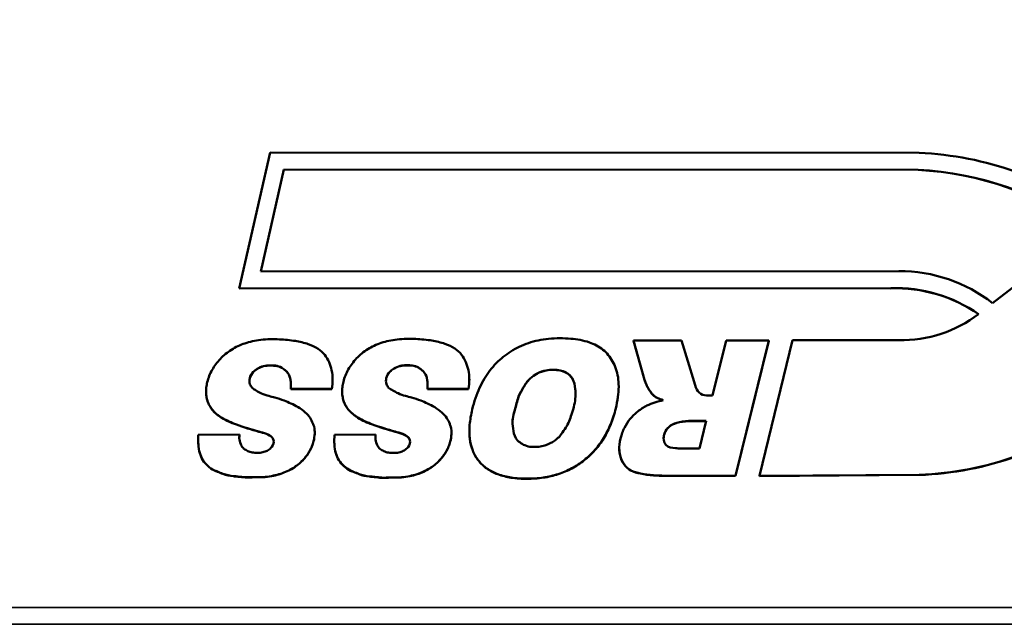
# Model space of a CAD drawing. Header units: inches. Extents: x -32 to 29.2, y -14.4 to 22.6.
# Tile 171 of 256: x -27.8 to -25.6, y 14.2 to 15.5. Entities that reach past the tile are written whole.
import ezdxf

# ---------------------------------------------------------------- set-up
doc = ezdxf.new("R2010")
doc.units = ezdxf.units.IN
doc.header["$MEASUREMENT"] = 0
for name, color, linetype, lineweight in [('Dimension (ANSI)', 7, 'Continuous', 25), ('Visible (ANSI)', 7, 'Continuous', 50), ('Visible Narrow (ANSI)', 7, 'Continuous', 35)]:
    doc.layers.add(name, color=color, linetype=linetype, lineweight=lineweight)
doc.styles.add('Note Text (ANSI)', font='tahoma.ttf')
doc.dimstyles.new('Default (ANSI)', dxfattribs={"dimtxt": 0.188, "dimasz": 0.098425, "dimexe": 0.125, "dimexo": 0.0625, "dimgap": 0.031496, "dimtad": 0, "dimtih": 1, "dimtoh": 1, "dimrnd": 1e-08, "dimzin": 4, "dimdsep": 46, "dimtxsty": 'Note Text (ANSI)', "dimcen": 0.09, "dimdle": 0.393701, "dimclrd": 256, "dimclre": 256, "dimclrt": 256, "dimadec": 0, "dimazin": 1, "dimtfac": 1.276596, "dimtofl": 0, "dimtmove": 0, "dimatfit": 3, "dimfxl": 1, "dimtolj": 1, "dimtzin": 4, "dimlwd": -1, "dimlwe": -1, "dimarcsym": 0})

# ---------------------------------------------------------------- blocks, each defined once
blk = doc.blocks.new('*D16')
at = {"layer": 'Defpoints', "color": 0, "transparency": 16777216}
for p in [(-28.5104, 18.6644), (-28.5104, 17.7103), (-29.0104, 15.3527)]:
    blk.add_point(p, dxfattribs=at)
at = {"layer": 'Dimension (ANSI)', "transparency": 16777216}
for p, q in [((-29.0104, 15.4152), (-29.0104, 18.7894)), ((-28.5104, 17.7728), (-28.5104, 18.7894)), ((-28.912, 18.6644), (-28.6088, 18.6644)), ((-28.5104, 18.6644), (-24.5024, 18.6644))]:
    blk.add_line(p, q, dxfattribs=at)
for points in [[(-28.912, 18.6808), (-28.912, 18.648), (-29.0104, 18.6644)], [(-28.6088, 18.6808), (-28.6088, 18.648), (-28.5104, 18.6644)]]:
    blk.add_solid(points, dxfattribs=at)
at = {"layer": 'Dimension (ANSI)', "transparency": 16777216, "insert": (-24.4709, 18.7874), "char_height": 0.188, "attachment_point": 1, "style": 'Note Text (ANSI)'}
blk.add_mtext('\\A1;.50 [12.7]{ BOTH SIDES}', dxfattribs=at)

msp = doc.modelspace()

# ---------------------------------------------------------------- linework, layer by layer
at = {"layer": 'Visible (ANSI)'}
for p, q in [((-27.3396, 14.9341), (-27.2705, 15.239)), ((-27.2705, 15.239), (-25.8136, 15.2382)), ((-27.2912, 14.9722), (-27.2393, 15.2009)), ((-27.2393, 15.2006), (-27.2911, 14.9722)), ((-27.2393, 15.2006), (-27.2393, 15.2009)), ((-27.2393, 15.2009), (-25.8157, 15.2002)), ((-25.8157, 15.1999), (-27.2393, 15.2006)), ((-25.8157, 15.1999), (-25.8157, 15.2002)), ((-25.4335, 15.0674), (-25.6486, 14.9012)), ((-25.859, 14.9728), (-27.2912, 14.9722)), ((-25.8771, 14.9347), (-27.3396, 14.9341)), ((-27.3396, 14.9337), (-25.8771, 14.9343)), ((-27.3396, 14.9337), (-27.3396, 14.9341)), ((-25.8771, 14.9343), (-25.8771, 14.9347)), ((-26.4302, 14.7293), (-26.4549, 14.8171)), ((-26.4549, 14.8167), (-26.4549, 14.8171)), ((-26.4549, 14.8171), (-26.3471, 14.8171)), ((-26.4302, 14.7289), (-26.4549, 14.8167)), ((-26.3471, 14.8171), (-26.3188, 14.7245)), ((-26.2771, 14.6941), (-26.247, 14.8171)), ((-26.247, 14.8171), (-26.1512, 14.8171)), ((-26.1512, 14.8171), (-26.2254, 14.5139)), ((-26.1512, 14.8167), (-26.2254, 14.5136)), ((-26.1715, 14.5135), (-26.0978, 14.8181)), ((-26.1512, 14.8167), (-26.1512, 14.8171)), ((-26.0978, 14.8181), (-25.859, 14.8181)), ((-27.13, 14.7301), (-27.13, 14.7305)), ((-26.8231, 14.7304), (-26.8231, 14.7308)), ((-26.4302, 14.7289), (-26.4302, 14.7293)), ((-26.3188, 14.7245), (-26.3145, 14.7121)), ((-27.4139, 14.7026), (-27.4139, 14.703)), ((-27.2241, 14.7083), (-27.2241, 14.7086)), ((-27.1317, 14.7086), (-27.2241, 14.7086)), ((-27.1317, 14.7083), (-27.2241, 14.7083)), ((-27.1317, 14.7083), (-27.1317, 14.7086)), ((-27.1086, 14.7031), (-27.1086, 14.7035)), ((-26.9173, 14.7083), (-26.9173, 14.7086)), ((-26.8249, 14.7086), (-26.9173, 14.7086)), ((-26.8249, 14.7083), (-26.9173, 14.7083)), ((-26.8249, 14.7083), (-26.8249, 14.7086)), ((-26.4879, 14.7144), (-26.4879, 14.7148)), ((-26.2856, 14.6941), (-26.2771, 14.6941)), ((-26.3314, 14.6364), (-26.3314, 14.6368)), ((-26.3314, 14.6368), (-26.2912, 14.6368)), ((-26.2913, 14.6364), (-26.3314, 14.6364)), ((-26.2912, 14.6368), (-26.3063, 14.5752)), ((-27.1701, 14.6117), (-27.1701, 14.6121)), ((-26.8633, 14.6113), (-26.8633, 14.6116)), ((-26.823, 14.6134), (-26.823, 14.6138)), ((-27.4316, 14.5935), (-27.4316, 14.5938)), ((-27.4314, 14.606), (-27.3389, 14.6064)), ((-27.3389, 14.606), (-27.3389, 14.6064)), ((-27.1262, 14.5928), (-27.1262, 14.5932)), ((-27.1259, 14.606), (-27.0334, 14.6064)), ((-27.0334, 14.606), (-27.0334, 14.6064)), ((-26.4865, 14.5744), (-26.4865, 14.5748)), ((-26.3063, 14.5752), (-26.3482, 14.5752)), ((-26.2254, 14.5139), (-26.3844, 14.5139)), ((-26.3844, 14.5136), (-26.3844, 14.5139)), ((-26.2254, 14.5136), (-26.3844, 14.5136)), ((-26.2254, 14.5136), (-26.2254, 14.5139)), ((-25.8133, 14.516), (-26.1715, 14.5135)), ((-26.1715, 14.5132), (-25.8133, 14.5157)), ((-26.1715, 14.5132), (-26.1715, 14.5135)), ((-25.8133, 14.5157), (-25.8133, 14.516))]:
    msp.add_line(p, q, dxfattribs=at)
for centre, major_axis, start_param, end_param in [((-25.8472, 14.5148), (0.7376, 0), 0.921506, 1.525282), ((-25.8543, 14.4967), (0.7176, 0), 0.944263, 1.516978), ((-25.8543, 14.4963), (-0.7176, 0), 4.086297, 4.65857), ((-25.8576, 14.6433), (-0.3357, 0), 4.040402, 4.716452), ((-25.8664, 14.6194), (-0.3213, 0), 4.093951, 4.74576), ((-25.8664, 14.619), (0.3213, 0), 0.953352, 1.604168), ((-25.8535, 15.0954), (0.2825, 0), 4.693091, 5.373255), ((-26.2895, 14.7194), (-0.0261, 0), 0.290573, 1.721529), ((-25.8394, 15.2156), (-0.713, 0), 1.607501, 2.237156), ((-25.8394, 15.2152), (0.713, 0), 4.749093, 5.378749)]:
    msp.add_ellipse(centre, major_axis=major_axis, ratio=0.981793, start_param=start_param, end_param=end_param, dxfattribs=at)
for points, knots in [([(-27.3389, 14.6064), (-27.3392, 14.6037), (-27.3399, 14.5965), (-27.3372, 14.586), (-27.3318, 14.5758), (-27.3228, 14.5702), (-27.3129, 14.566), (-27.3034, 14.5656), (-27.2937, 14.565), (-27.2845, 14.5667), (-27.2742, 14.5709), (-27.2648, 14.5791), (-27.2601, 14.5917), (-27.2671, 14.603), (-27.2795, 14.6089), (-27.3068, 14.616), (-27.3408, 14.6263), (-27.3725, 14.6394), (-27.3894, 14.6512), (-27.3984, 14.6597), (-27.4053, 14.669), (-27.4101, 14.679), (-27.413, 14.6896), (-27.4142, 14.7007), (-27.4137, 14.7123), (-27.4113, 14.7249), (-27.4071, 14.7382), (-27.4006, 14.7517), (-27.3922, 14.7645), (-27.382, 14.7766), (-27.3703, 14.7875), (-27.3571, 14.797), (-27.3426, 14.8049), (-27.3268, 14.8113), (-27.3096, 14.816), (-27.2838, 14.8202), (-27.2514, 14.8206), (-27.2156, 14.8172), (-27.1861, 14.8106), (-27.1631, 14.8005), (-27.1471, 14.786), (-27.1374, 14.7689), (-27.1314, 14.7503), (-27.1293, 14.7299), (-27.1309, 14.7159), (-27.1317, 14.7086)], [0, 0, 0, 0, 0.02079, 0.055974, 0.082502, 0.108044, 0.135062, 0.163948, 0.179536, 0.209137, 0.234371, 0.263308, 0.304507, 0.323849, 0.360368, 0.405685, 0.540087, 0.631663, 0.665778, 0.697064, 0.726319, 0.754471, 0.782534, 0.811084, 0.840791, 0.872268, 0.910381, 0.948674, 0.987835, 1.028476, 1.069778, 1.111018, 1.152818, 1.195807, 1.240784, 1.288637, 1.394834, 1.486491, 1.562181, 1.624103, 1.676273, 1.725196, 1.774573, 1.826626, 1.883305, 1.883305, 1.883305, 1.883305]), ([(-27.0334, 14.6064), (-27.0337, 14.6037), (-27.0345, 14.5965), (-27.0317, 14.5859), (-27.0263, 14.5756), (-27.0173, 14.5699), (-27.0074, 14.5657), (-26.9978, 14.5653), (-26.9881, 14.5647), (-26.9788, 14.5664), (-26.9685, 14.5705), (-26.959, 14.5788), (-26.9542, 14.5915), (-26.9613, 14.6028), (-26.9737, 14.6088), (-27.0011, 14.616), (-27.0353, 14.6265), (-27.0671, 14.6397), (-27.084, 14.6516), (-27.093, 14.6601), (-27.1, 14.6695), (-27.1048, 14.6796), (-27.1077, 14.6902), (-27.1088, 14.7014), (-27.1083, 14.713), (-27.1059, 14.7257), (-27.1016, 14.7391), (-27.0951, 14.7526), (-27.0866, 14.7655), (-27.0763, 14.7776), (-27.0645, 14.7886), (-27.0512, 14.7981), (-27.0366, 14.806), (-27.0207, 14.8123), (-27.0034, 14.817), (-26.9774, 14.8211), (-26.9448, 14.8215), (-26.9089, 14.818), (-26.8793, 14.8112), (-26.8562, 14.8011), (-26.8401, 14.7864), (-26.8304, 14.7692), (-26.8245, 14.7505), (-26.8224, 14.73), (-26.824, 14.7159), (-26.8249, 14.7086)], [0, 0, 0, 0, 0.020898, 0.056265, 0.082931, 0.108606, 0.135764, 0.1648, 0.180469, 0.210224, 0.235589, 0.264676, 0.306089, 0.325532, 0.362241, 0.407793, 0.542893, 0.634945, 0.669238, 0.700686, 0.730094, 0.758391, 0.7866, 0.815299, 0.84516, 0.876801, 0.915112, 0.953604, 0.992969, 1.033821, 1.075337, 1.116792, 1.158808, 1.202021, 1.247232, 1.295333, 1.402083, 1.494216, 1.570299, 1.632542, 1.684984, 1.734161, 1.783795, 1.836118, 1.893092, 1.893092, 1.893092, 1.893092]), ([(-26.5653, 14.549), (-26.5739, 14.5421), (-26.5925, 14.5299), (-26.6235, 14.5167), (-26.6575, 14.509), (-26.6932, 14.5066), (-26.7277, 14.5088), (-26.7587, 14.5161), (-26.7842, 14.529), (-26.8037, 14.5475), (-26.8169, 14.5707), (-26.8233, 14.5982), (-26.8233, 14.6295), (-26.8177, 14.6599), (-26.8097, 14.6876), (-26.8007, 14.7109), (-26.7899, 14.7317), (-26.7773, 14.7502), (-26.763, 14.7665), (-26.7472, 14.7808), (-26.7299, 14.7932), (-26.711, 14.8037), (-26.6905, 14.8121), (-26.6683, 14.818), (-26.6447, 14.8216), (-26.6201, 14.8226), (-26.5894, 14.8214), (-26.5555, 14.8158), (-26.527, 14.8012), (-26.5107, 14.7849), (-26.501, 14.7705), (-26.4934, 14.7537), (-26.4887, 14.7346), (-26.4874, 14.7132), (-26.4893, 14.6897), (-26.4948, 14.6614), (-26.5047, 14.6302), (-26.5203, 14.5987), (-26.5403, 14.5712), (-26.5566, 14.5559), (-26.5653, 14.549)], [-1, -1, -1, -1, -0.968114, -0.936237, -0.903319, -0.868421, -0.833973, -0.804127, -0.777588, -0.752549, -0.72744, -0.700787, -0.670898, -0.636557, -0.610713, -0.586567, -0.563899, -0.542441, -0.521681, -0.501217, -0.480774, -0.460071, -0.43894, -0.417144, -0.394382, -0.370375, -0.346537, -0.306072, -0.272577, -0.256409, -0.239771, -0.222094, -0.203149, -0.182516, -0.159697, -0.134327, -0.098303, -0.064512, -0.032074, 0, 0, 0, 0]), ([(-27.2241, 14.7086), (-27.2237, 14.714), (-27.223, 14.7249), (-27.2264, 14.7397), (-27.2347, 14.75), (-27.2446, 14.7573), (-27.2557, 14.7612), (-27.2671, 14.7613), (-27.2788, 14.7617), (-27.2903, 14.7585), (-27.3005, 14.7533), (-27.3099, 14.746), (-27.3172, 14.7339), (-27.3168, 14.7203), (-27.3109, 14.7102), (-27.3007, 14.7045), (-27.2885, 14.6976), (-27.2742, 14.6931), (-27.2569, 14.6888), (-27.2403, 14.6836), (-27.2231, 14.676), (-27.2068, 14.6679), (-27.1919, 14.6574), (-27.1803, 14.6447), (-27.1749, 14.6332), (-27.1703, 14.6216), (-27.1697, 14.6079), (-27.1719, 14.5932), (-27.1761, 14.5801), (-27.1814, 14.5691), (-27.1884, 14.5585), (-27.197, 14.5484), (-27.2072, 14.5391), (-27.2189, 14.5309), (-27.2321, 14.524), (-27.2468, 14.5181), (-27.2634, 14.5137), (-27.2833, 14.5105), (-27.3042, 14.5113), (-27.3244, 14.5098), (-27.3399, 14.5121), (-27.357, 14.5134), (-27.373, 14.5166), (-27.3865, 14.5227), (-27.3987, 14.5271), (-27.4105, 14.5355), (-27.422, 14.5489), (-27.4292, 14.5655), (-27.432, 14.5849), (-27.4316, 14.5986), (-27.4314, 14.606)], [0, 0, 0, 0, 0.041499, 0.085405, 0.112929, 0.14212, 0.179334, 0.199546, 0.229048, 0.268194, 0.288862, 0.316459, 0.358479, 0.392474, 0.417098, 0.445715, 0.479575, 0.52426, 0.559674, 0.615455, 0.65713, 0.703055, 0.754359, 0.796686, 0.833185, 0.852664, 0.892829, 0.936924, 0.96768, 0.998952, 1.031358, 1.065421, 1.100749, 1.136976, 1.174754, 1.21464, 1.257763, 1.305524, 1.367786, 1.416796, 1.458971, 1.486929, 1.547661, 1.581634, 1.600253, 1.646617, 1.690112, 1.73502, 1.784603, 1.841324, 1.841324, 1.841324, 1.841324]), ([(-27.2236, 14.7194), (-27.2236, 14.721), (-27.2239, 14.7283), (-27.2264, 14.7393), (-27.2347, 14.7496), (-27.2446, 14.757), (-27.2557, 14.7608), (-27.2671, 14.7609), (-27.2788, 14.7614), (-27.2903, 14.7581), (-27.3005, 14.7529), (-27.3099, 14.7456), (-27.3158, 14.7359), (-27.3166, 14.7286), (-27.3166, 14.7267)], [0.0288719, 0.0288719, 0.0288719, 0.0288719, 0.0414988, 0.0854051, 0.1129294, 0.1421196, 0.179334, 0.1995461, 0.2290478, 0.2681945, 0.2888624, 0.3164588, 0.3584788, 0.3725322, 0.3725322, 0.3725322, 0.3725322]), ([(-26.9173, 14.7086), (-26.9169, 14.714), (-26.9161, 14.725), (-26.9195, 14.7398), (-26.9278, 14.7502), (-26.9378, 14.7576), (-26.9489, 14.7615), (-26.9604, 14.7617), (-26.9721, 14.7621), (-26.9837, 14.7589), (-26.994, 14.7537), (-27.0034, 14.7464), (-27.0107, 14.7343), (-27.0104, 14.7206), (-27.0045, 14.7104), (-26.9942, 14.7047), (-26.9821, 14.6977), (-26.9676, 14.6932), (-26.9503, 14.6888), (-26.9336, 14.6835), (-26.9163, 14.6759), (-26.9, 14.6676), (-26.885, 14.657), (-26.8734, 14.6443), (-26.868, 14.6326), (-26.8634, 14.621), (-26.8629, 14.6073), (-26.8651, 14.5925), (-26.8693, 14.5793), (-26.8747, 14.5683), (-26.8818, 14.5577), (-26.8905, 14.5475), (-26.9007, 14.5382), (-26.9125, 14.53), (-26.9258, 14.523), (-26.9406, 14.5171), (-26.9573, 14.5128), (-26.9773, 14.5096), (-26.9983, 14.5105), (-27.0186, 14.509), (-27.0342, 14.5113), (-27.0514, 14.5127), (-27.0674, 14.516), (-27.081, 14.5222), (-27.0933, 14.5266), (-27.105, 14.5351), (-27.1166, 14.5485), (-27.1238, 14.5653), (-27.1266, 14.5848), (-27.1261, 14.5986), (-27.1259, 14.606)], [0, 0, 0, 0, 0.041714, 0.085848, 0.113515, 0.142857, 0.180264, 0.200581, 0.230236, 0.269585, 0.29036, 0.3181, 0.360338, 0.394509, 0.419261, 0.448027, 0.482062, 0.526979, 0.562576, 0.618647, 0.660538, 0.706701, 0.758271, 0.800817, 0.837506, 0.857085, 0.897459, 0.941783, 0.972698, 1.004132, 1.036706, 1.070946, 1.106457, 1.142872, 1.180846, 1.220939, 1.264285, 1.312294, 1.374879, 1.424143, 1.466536, 1.494639, 1.555687, 1.589836, 1.608551, 1.655156, 1.698876, 1.744017, 1.793857, 1.850872, 1.850872, 1.850872, 1.850872]), ([(-26.9167, 14.7197), (-26.9167, 14.7212), (-26.917, 14.7285), (-26.9195, 14.7395), (-26.9278, 14.7498), (-26.9378, 14.7573), (-26.9489, 14.7612), (-26.9604, 14.7613), (-26.9721, 14.7618), (-26.9837, 14.7585), (-26.994, 14.7534), (-27.0034, 14.746), (-27.0093, 14.7362), (-27.0102, 14.7289), (-27.0102, 14.727)], [0.0295671, 0.0295671, 0.0295671, 0.0295671, 0.041714, 0.085848, 0.113515, 0.1428566, 0.180264, 0.2005809, 0.2302355, 0.2695852, 0.2903603, 0.3180998, 0.3603377, 0.374636, 0.374636, 0.374636, 0.374636]), ([(-26.6242, 14.5988), (-26.6292, 14.5939), (-26.6425, 14.5848), (-26.6683, 14.5773), (-26.6976, 14.5786), (-26.7207, 14.5961), (-26.7256, 14.6197), (-26.727, 14.6412), (-26.7196, 14.6648), (-26.7147, 14.6893), (-26.7019, 14.7127), (-26.6892, 14.7317), (-26.6708, 14.7443), (-26.6525, 14.7509), (-26.6301, 14.7527), (-26.6075, 14.749), (-26.5886, 14.7317), (-26.5848, 14.7091), (-26.5843, 14.6818), (-26.5929, 14.6526), (-26.6028, 14.6252), (-26.6159, 14.6098), (-26.6206, 14.6003), (-26.6242, 14.5988), (-26.6242, 14.5988)], [-1, -1, -1, -1, -0.9582, -0.905201, -0.842221, -0.79048, -0.746136, -0.701228, -0.660633, -0.597611, -0.55109, -0.500466, -0.46192, -0.419619, -0.386209, -0.328657, -0.288991, -0.241245, -0.195569, -0.123329, -0.058847, -0.022867, -0.000007, 0, 0, 0, 0]), ([(-26.5848, 14.6964), (-26.5848, 14.7004), (-26.5854, 14.7123), (-26.5886, 14.7313), (-26.6075, 14.7486), (-26.6301, 14.7523), (-26.6525, 14.7505), (-26.6708, 14.7439), (-26.6892, 14.7313), (-26.7019, 14.7123), (-26.7147, 14.6889), (-26.7196, 14.6645), (-26.7256, 14.6454), (-26.7262, 14.636), (-26.7262, 14.6333)], [0.216899, 0.216899, 0.216899, 0.216899, 0.2412451, 0.2889907, 0.3286571, 0.3862086, 0.4196193, 0.4619196, 0.5004664, 0.5510897, 0.5976113, 0.6606333, 0.7012281, 0.7177019, 0.7177019, 0.7177019, 0.7177019]), ([(-26.8231, 14.7304), (-26.8231, 14.7304), (-26.8231, 14.7229), (-26.824, 14.7156), (-26.8249, 14.7083)], [1.83550147, 1.83550147, 1.83550147, 1.83550147, 1.8361185, 1.89309204, 1.89309204, 1.89309204, 1.89309204]), ([(-26.388, 14.6833), (-26.3925, 14.6851), (-26.4002, 14.688), (-26.4098, 14.6935), (-26.4161, 14.7014), (-26.4215, 14.7105), (-26.4269, 14.72), (-26.4292, 14.7266), (-26.4302, 14.7293)], [0, 0, 0, 0, 0.0368558, 0.0632568, 0.0830843, 0.1137691, 0.1452528, 0.1673802, 0.1673802, 0.1673802, 0.1673802]), ([(-26.3886, 14.6832), (-26.3929, 14.6848), (-26.4004, 14.6877), (-26.4098, 14.6931), (-26.4161, 14.701), (-26.4215, 14.7101), (-26.4269, 14.7197), (-26.4292, 14.7262), (-26.4302, 14.7289)], [0.0016186, 0.0016186, 0.0016186, 0.0016186, 0.0368558, 0.0632568, 0.0830843, 0.1137691, 0.1452528, 0.1673802, 0.1673802, 0.1673802, 0.1673802]), ([(-27.262, 14.5907), (-27.262, 14.5917), (-27.2625, 14.5952), (-27.2671, 14.6026), (-27.2795, 14.6085), (-27.3068, 14.6157), (-27.3408, 14.626), (-27.3725, 14.639), (-27.3894, 14.6509), (-27.3984, 14.6593), (-27.4053, 14.6686), (-27.4101, 14.6786), (-27.413, 14.6892), (-27.4139, 14.6973), (-27.4139, 14.7018), (-27.4139, 14.7026)], [0.2964972, 0.2964972, 0.2964972, 0.2964972, 0.3045066, 0.3238495, 0.3603682, 0.405685, 0.5400865, 0.6316627, 0.6657781, 0.6970635, 0.7263192, 0.7544705, 0.7825339, 0.8110838, 0.8174848, 0.8174848, 0.8174848, 0.8174848]), ([(-26.9562, 14.5904), (-26.9562, 14.5915), (-26.9566, 14.595), (-26.9613, 14.6024), (-26.9737, 14.6084), (-27.0011, 14.6156), (-27.0353, 14.6261), (-27.0671, 14.6393), (-27.084, 14.6512), (-27.093, 14.6598), (-27.1, 14.6691), (-27.1048, 14.6792), (-27.1077, 14.6898), (-27.1085, 14.6979), (-27.1086, 14.7024), (-27.1086, 14.7031)], [0.2981316, 0.2981316, 0.2981316, 0.2981316, 0.306089, 0.3255324, 0.3622409, 0.4077932, 0.5428931, 0.6349452, 0.6692378, 0.7006859, 0.7300935, 0.7583912, 0.7866004, 0.8152987, 0.8212153, 0.8212153, 0.8212153, 0.8212153]), ([(-26.5653, 14.5486), (-26.5566, 14.5555), (-26.5403, 14.5708), (-26.5203, 14.5983), (-26.5047, 14.6299), (-26.4948, 14.661), (-26.4893, 14.6893), (-26.4879, 14.7061), (-26.4879, 14.7141), (-26.4879, 14.7144)], [0, 0, 0, 0, 0.0320742, 0.064512, 0.0983028, 0.1343271, 0.1596966, 0.1825164, 0.1832776, 0.1832776, 0.1832776, 0.1832776]), ([(-26.3844, 14.5139), (-26.393, 14.5142), (-26.4112, 14.5148), (-26.4366, 14.5181), (-26.4606, 14.5239), (-26.4772, 14.5393), (-26.4866, 14.5602), (-26.487, 14.5851), (-26.4819, 14.6059), (-26.4737, 14.6253), (-26.4626, 14.6422), (-26.4452, 14.6588), (-26.4209, 14.6749), (-26.4005, 14.6801), (-26.388, 14.6833)], [0, 0, 0, 0, 0.065216, 0.1382067, 0.1961421, 0.2492396, 0.305743, 0.3693392, 0.4386904, 0.4704493, 0.5321078, 0.5930221, 0.654833, 0.7523677, 0.7523677, 0.7523677, 0.7523677]), ([(-26.3482, 14.5752), (-26.3521, 14.5753), (-26.3635, 14.5756), (-26.3812, 14.5783), (-26.3887, 14.5954), (-26.3853, 14.6104), (-26.3755, 14.6254), (-26.3558, 14.6347), (-26.3402, 14.636), (-26.3314, 14.6368)], [0, 0, 0, 0, 0.030208, 0.0886899, 0.1190236, 0.1633563, 0.2025206, 0.2541143, 0.3217274, 0.3217274, 0.3217274, 0.3217274]), ([(-26.3314, 14.6364), (-26.3402, 14.6356), (-26.3558, 14.6343), (-26.3755, 14.6251), (-26.3846, 14.6112), (-26.3871, 14.6017), (-26.3871, 14.5973)], [-0.3217274, -0.3217274, -0.3217274, -0.3217274, -0.2541143, -0.2025206, -0.1633563, -0.1294061, -0.1294061, -0.1294061, -0.1294061]), ([(-27.1701, 14.6117), (-27.1701, 14.6105), (-27.1703, 14.6036), (-27.1719, 14.5928), (-27.1761, 14.5797), (-27.1814, 14.5687), (-27.1884, 14.5582), (-27.197, 14.5481), (-27.2072, 14.5387), (-27.2189, 14.5305), (-27.2321, 14.5236), (-27.2468, 14.5177), (-27.2634, 14.5134), (-27.2833, 14.5101), (-27.3042, 14.5109), (-27.3244, 14.5094), (-27.3399, 14.5117), (-27.357, 14.513), (-27.373, 14.5162), (-27.3865, 14.5223), (-27.3987, 14.5267), (-27.4105, 14.5351), (-27.422, 14.5485), (-27.4292, 14.5651), (-27.4314, 14.5805), (-27.4316, 14.5902), (-27.4316, 14.5935)], [0.8836063, 0.8836063, 0.8836063, 0.8836063, 0.8928288, 0.9369244, 0.9676804, 0.9989518, 1.031358, 1.0654213, 1.100749, 1.1369759, 1.1747538, 1.2146403, 1.2577628, 1.3055241, 1.367786, 1.416796, 1.4589706, 1.4869287, 1.547661, 1.581634, 1.6002526, 1.6466174, 1.6901122, 1.7350197, 1.7846027, 1.8100119, 1.8100119, 1.8100119, 1.8100119]), ([(-26.8633, 14.6113), (-26.8633, 14.61), (-26.8635, 14.603), (-26.8651, 14.5921), (-26.8693, 14.579), (-26.8747, 14.5679), (-26.8818, 14.5573), (-26.8905, 14.5472), (-26.9007, 14.5378), (-26.9125, 14.5296), (-26.9258, 14.5226), (-26.9406, 14.5168), (-26.9573, 14.5125), (-26.9773, 14.5092), (-26.9983, 14.5101), (-27.0186, 14.5086), (-27.0342, 14.511), (-27.0514, 14.5123), (-27.0674, 14.5156), (-27.081, 14.5218), (-27.0933, 14.5263), (-27.105, 14.5347), (-27.1166, 14.5482), (-27.1238, 14.5649), (-27.1259, 14.5802), (-27.1262, 14.5897), (-27.1262, 14.5928)], [0.8877386, 0.8877386, 0.8877386, 0.8877386, 0.8974587, 0.9417829, 0.9726985, 1.004132, 1.0367062, 1.0709462, 1.1064571, 1.1428718, 1.1808456, 1.2209389, 1.2642851, 1.3122941, 1.3748789, 1.424143, 1.4665363, 1.4946394, 1.5556866, 1.5898357, 1.608551, 1.6551561, 1.6988765, 1.7440169, 1.793857, 1.8179546, 1.8179546, 1.8179546, 1.8179546]), ([(-26.823, 14.6134), (-26.823, 14.6079), (-26.8222, 14.5932), (-26.8169, 14.5703), (-26.8037, 14.5471), (-26.7842, 14.5286), (-26.7587, 14.5157), (-26.7277, 14.5084), (-26.6932, 14.5063), (-26.6575, 14.5086), (-26.6235, 14.5164), (-26.5925, 14.5295), (-26.5739, 14.5417), (-26.5653, 14.5486)], [0.6845789, 0.6845789, 0.6845789, 0.6845789, 0.7007875, 0.7274404, 0.7525488, 0.7775876, 0.8041266, 0.8339727, 0.8684209, 0.9033195, 0.9362368, 0.9681142, 1, 1, 1, 1]), ([(-26.3844, 14.5136), (-26.393, 14.5138), (-26.4112, 14.5144), (-26.4366, 14.5178), (-26.4606, 14.5235), (-26.4772, 14.5389), (-26.4853, 14.5569), (-26.4865, 14.5693), (-26.4865, 14.5744)], [0, 0, 0, 0, 0.065216, 0.1382067, 0.1961421, 0.2492396, 0.305743, 0.3451124, 0.3451124, 0.3451124, 0.3451124])]:
    msp.add_open_spline(points, degree=3, knots=knots, dxfattribs=at)
for points in [[(-27.13, 14.7301), (-27.13, 14.7228), (-27.1309, 14.7155), (-27.1317, 14.7083)], [(-27.3389, 14.606), (-27.3391, 14.6037), (-27.3394, 14.6015), (-27.3394, 14.5992)], [(-27.0334, 14.606), (-27.0336, 14.6037), (-27.0339, 14.6014), (-27.0339, 14.5991)]]:
    msp.add_open_spline(points, degree=3, dxfattribs=at)
at = {"layer": 'Visible Narrow (ANSI)'}
for p, q in [((-26.5653, 14.5486), (-26.5653, 14.549)), ((-28.5104, 14.2183), (8.6796, 14.2183)), ((-28.5104, 14.1807), (8.6796, 14.1807))]:
    msp.add_line(p, q, dxfattribs=at)

# ---------------------------------------------------------------- dimensions: what is measured, and where the dimension line sits
at = {"layer": 'Dimension (ANSI)'}
dim = msp.add_linear_dim(base=(-28.5104, 18.6644), p1=(-29.0104, 15.3527), p2=(-28.5104, 17.7103), angle=180, text='<>{ BOTH SIDES}', dimstyle='Default (ANSI)', override={"dimtih": 0, "dimtoh": 0, "dimdec": 2, "dimtp": 0, "dimtm": 0, "dimtdec": 2, "dimatfit": 2}, dxfattribs=at)
dim.commit()
dim.dimension.update_dxf_attribs({"geometry": '*D16', "text_midpoint": (-23.1517, 18.6644), "dimtype": 160})

doc.saveas('drawing.dxf')
